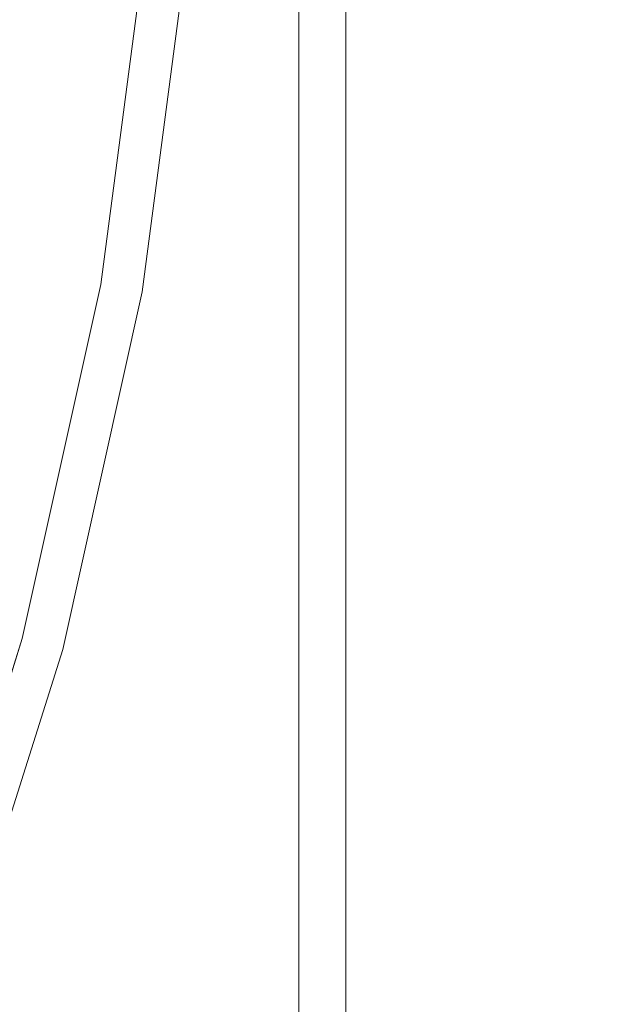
# Model space of a CAD drawing. Header units: inches. Extents: x -412 to -304, y -62 to 18.
# Tile 117 of 256: x -356.38 to -356.134, y -47.667 to -47.251. Entities that reach past the tile are written whole.
import ezdxf

# ---------------------------------------------------------------- set-up
doc = ezdxf.new("R2010")
doc.units = ezdxf.units.IN
doc.header["$LTSCALE"] = 32
doc.header["$MEASUREMENT"] = 0
for name, color, linetype, lineweight in [('Black', 7, 'Continuous', 18), ('DashLine', 7, 'Continuous', 13), ('Drawing', 7, 'Continuous', 18), ('Metal_MP', 7, 'Continuous', 5), ('None', 7, 'Continuous', 18), ('SolidLine', 7, 'Continuous', 15), ('TIMotion-Frame', 7, 'Continuous', 18), ('Wood_1-H', 7, 'Continuous', 13)]:
    doc.layers.add(name, color=color, linetype=linetype, lineweight=lineweight)

# ---------------------------------------------------------------- blocks, each defined once
blk = doc.blocks.new('Group-20')
at = {"layer": 'Black'}
for points in [[(-34.54794, 16.53613, 28.9791), (34.54794, 16.53613, 28.9791), (34.54794, -16.53613, 28.9791), (-34.54794, -16.53613, 28.9791)], [(-34.54794, 16.53613, 27.70079), (34.54794, 16.53613, 27.70079), (34.54794, -16.53613, 27.70079), (-34.54794, -16.53613, 27.70079)]]:
    blk.add_3dface(points, dxfattribs=at)
at = {"layer": 'Wood_1-H'}
for points in [[(-35.96494, 17.95313, 28.99879), (35.96494, 17.95313, 28.99879), (35.96494, -17.95313, 28.99879), (-35.96494, -17.95313, 28.99879)], [(-35.96494, 17.95313, 28.9791), (35.96494, 17.95313, 28.9791), (35.96494, -17.95313, 28.9791), (-35.96494, -17.95313, 28.9791)]]:
    blk.add_3dface(points, dxfattribs=at)
blk = doc.blocks.new('MPHtAdjColumn (3D)')
at = {"layer": 'Metal_MP'}
for points, invisible_edges in [([(-0.30458, 1.72735, 2.3125), (-0.30458, 1.72735, 23.4936), (-0.15287, 1.74733, 23.4936), (-0.15287, 1.74733, 2.3125)], 5), ([(-0.15287, 1.74733, 23.4936), (-0.30458, 1.72735, 23.4936), (-0.2839, 1.6101, 23.4936), (-0.14249, 1.62872, 23.4936)], 10), ([(-0.14249, 1.62872, 2.3125), (-0.2839, 1.6101, 2.3125), (-0.30458, 1.72735, 2.3125), (-0.15287, 1.74733, 2.3125)], 10), ([(-0.45397, 1.69423, 2.3125), (-0.45397, 1.69423, 23.4936), (-0.30458, 1.72735, 23.4936), (-0.30458, 1.72735, 2.3125)], 5), ([(-0.30458, 1.72735, 23.4936), (-0.45397, 1.69423, 23.4936), (-0.42315, 1.57923, 23.4936), (-0.2839, 1.6101, 23.4936)], 10), ([(-0.2839, 1.6101, 2.3125), (-0.42315, 1.57923, 2.3125), (-0.45397, 1.69423, 2.3125), (-0.30458, 1.72735, 2.3125)], 10), ([(-0.5999, 1.64822, 2.3125), (-0.5999, 1.64822, 23.4936), (-0.45397, 1.69423, 23.4936), (-0.45397, 1.69423, 2.3125)], 5), ([(-0.55918, 1.53634, 23.4936), (-0.42315, 1.57923, 23.4936), (-0.45397, 1.69423, 23.4936), (-0.5999, 1.64822, 23.4936)], 10), ([(-0.5999, 1.64822, 2.3125), (-0.45397, 1.69423, 2.3125), (-0.42315, 1.57923, 2.3125), (-0.55918, 1.53634, 2.3125)], 10)]:
    blk.add_3dface(points, dxfattribs=dict(at, invisible_edges=invisible_edges))
blk = doc.blocks.new('MPHtAdjLeg-16 (3D)')
at = {"layer": 'DashLine', "color": 7}
blk.add_blockref('MPHtAdjColumn (3D)', (0, 0), dxfattribs=at)
blk = doc.blocks.new('MpHtAdjBase-3 (3D)')
at = {"layer": 'Black', "color": 7, "xscale": -1}
blk.add_blockref('MPHtAdjLeg-16 (3D)', (21.55512, 0), dxfattribs=at)
blk = doc.blocks.new('MPHtAdjLegCoverNoPower (3D)')
at = {"layer": 'Black'}
for points, invisible_edges in [([(0.15441, 1.76491, 23.4936), (0.30764, 1.74474, 23.4936), (0.27346, 1.55088, 23.4936), (0.13725, 1.56881, 23.4936)], 10), ([(0.30764, 1.74474, 23.59203), (0.15441, 1.76491, 23.59203), (0.14755, 1.68647, 23.67077), (0.29397, 1.66719, 23.67077)], 10), ([(0.15441, 1.76491, 23.4936), (0.15441, 1.76491, 23.59203), (0.30764, 1.74474, 23.59203), (0.30764, 1.74474, 23.4936)], 5), ([(0.40759, 1.52114, 23.4936), (0.27346, 1.55088, 23.4936), (0.30764, 1.74474, 23.4936), (0.45854, 1.71129, 23.4936)], 10), ([(0.45854, 1.71129, 23.59203), (0.30764, 1.74474, 23.59203), (0.29397, 1.66719, 23.67077), (0.43816, 1.63523, 23.67077)], 10), ([(0.30764, 1.74474, 23.4936), (0.30764, 1.74474, 23.59203), (0.45854, 1.71129, 23.59203), (0.45854, 1.71129, 23.4936)], 5), ([(0.45854, 1.71129, 23.4936), (0.60594, 1.66481, 23.4936), (0.53861, 1.47983, 23.4936), (0.40759, 1.52114, 23.4936)], 10), ([(0.60594, 1.66481, 23.59203), (0.45854, 1.71129, 23.59203), (0.43816, 1.63523, 23.67077), (0.57901, 1.59082, 23.67077)], 10), ([(0.45854, 1.71129, 23.4936), (0.45854, 1.71129, 23.59203), (0.60594, 1.66481, 23.59203), (0.60594, 1.66481, 23.4936)], 5)]:
    blk.add_3dface(points, dxfattribs=dict(at, invisible_edges=invisible_edges))
blk = doc.blocks.new('TL9-Upper (3D)')
at = {"layer": 'TIMotion-Frame'}
for points, invisible_edges in [([(1.93114, 5.73029, -2.10323), (1.94522, 5.74439, -2.09628), (1.94935, -1.33858, -2.09403)], 10), ([(1.92732, 5.72647, -2.10512), (1.93114, 5.73029, -2.10323), (1.93129, -1.33858, -2.1035)], 10), ([(1.94935, -1.33858, -2.09403), (1.93129, -1.33858, -2.1035), (1.93114, 5.73029, -2.10323)], 10), ([(1.92367, 5.72282, -2.10692), (1.92732, 5.72647, -2.10512), (1.93129, -1.33858, -2.1035)], 10), ([(1.91237, 5.71152, -2.11114), (1.92367, 5.72282, -2.10692), (1.93129, -1.33858, -2.1035)], 10), ([(1.90877, 5.70791, -2.11249), (1.91237, 5.71152, -2.11114), (1.91247, -1.33858, -2.11138)], 10), ([(1.93129, -1.33858, -2.1035), (1.91247, -1.33858, -2.11138), (1.91237, 5.71152, -2.11114)], 10), ([(1.90285, 5.702, -2.1147), (1.90877, 5.70791, -2.11249), (1.91247, -1.33858, -2.11138)], 10), ([(1.89291, 5.6921, -2.11724), (1.90285, 5.702, -2.1147), (1.91247, -1.33858, -2.11138)], 10), ([(1.88957, 5.68877, -2.1181), (1.89291, 5.6921, -2.11724), (1.89304, -1.33858, -2.11761)], 10), ([(1.91247, -1.33858, -2.11138), (1.89304, -1.33858, -2.11761), (1.89291, 5.6921, -2.11724)], 10), ([(1.87595, 5.6752, -2.12159), (1.88957, 5.68877, -2.1181), (1.89304, -1.33858, -2.11761)], 10), ([(1.87306, 5.67229, -2.122), (1.87595, 5.6752, -2.12159), (1.89304, -1.33858, -2.11761)], 10), ([(1.87006, 5.66929, -2.12243), (1.87306, 5.67229, -2.122), (1.87315, -1.33858, -2.12214)], 10), ([(1.89304, -1.33858, -2.11761), (1.87315, -1.33858, -2.12214), (1.87306, 5.67229, -2.122)], 10), ([(1.85289, 5.65209, -2.12488), (1.87006, 5.66929, -2.12243), (1.87315, -1.33858, -2.12214)], 10), ([(1.83256, 5.63175, -2.1259), (1.8503, 5.64949, -2.1251), (1.85294, -1.33858, -2.12494)], 10), ([(1.85294, -1.33858, -2.12494), (1.8503, 5.64949, -2.1251), (1.85182, 5.65102, -2.12503)], 9), ([(1.85182, 5.65102, -2.12503), (1.85289, 5.65209, -2.12488), (1.85294, -1.33858, -2.12494)], 10), ([(1.87315, -1.33858, -2.12214), (1.85294, -1.33858, -2.12494), (1.85289, 5.65209, -2.12488)], 10), ([(1.83073, 5.62992, -2.12598), (1.83071, -1.33858, -2.12598), (1.81092, -1.33858, -2.12598), (1.81092, 5.49213, -2.12598)], 8), ([(1.83256, -1.33858, -2.12598), (1.83071, -1.33858, -2.12598), (1.83073, 5.62992, -2.12598)], 8), ([(1.83073, 5.62992, -2.12598), (1.83256, 5.63175, -2.1259), (1.83256, -1.33858, -2.12598)], 10), ([(1.85294, -1.33858, -2.12494), (1.83256, -1.33858, -2.12598), (1.83256, 5.63175, -2.1259)], 10)]:
    blk.add_3dface(points, dxfattribs=dict(at, invisible_edges=invisible_edges))
for points in [[(-1.81112, -1.33858, -2.28346), (-1.81112, 5.49213, -2.28346), (1.81092, 5.49213, -2.28346), (1.81092, -1.33858, -2.28346)], [(1.81092, 5.49213, -2.28346), (1.81092, 5.49213, -2.12598), (1.81092, -1.33858, -2.12598), (1.81092, -1.33858, -2.28346)], [(-2.06693, -1.0315, -0.29528), (2.06693, -1.0315, -0.29528), (2.06693, 5.15748, -0.29528), (-2.06693, 5.15748, -0.29528)]]:
    blk.add_3dface(points, dxfattribs=at)
blk = doc.blocks.new('TEK04-Frame (3D)')
at = {"layer": 'DashLine', "color": 7, "rotation": 270}
blk.add_blockref('TL9-Upper (3D)', (-0.01952, 0, 0.21654), dxfattribs=at)
blk = doc.blocks.new('Group-23')
at = {"layer": 'None'}
blk.add_blockref('Group-20', (0, 0), dxfattribs=at)
at = {"layer": 'SolidLine', "color": 7}
for name, p in [('MpHtAdjBase-3 (3D)', (0, 0)), ('MPHtAdjLegCoverNoPower (3D)', (21.55512, 0))]:
    blk.add_blockref(name, p, dxfattribs=at)
at = {"layer": 'SolidLine', "color": 7, "rotation": 180}
blk.add_blockref('TEK04-Frame (3D)', (21.55512, 0, 27.70079), dxfattribs=at)
blk = doc.blocks.new('MP Ht Adju Rect Table (3D)')
at = {"layer": 'None'}
blk.add_blockref('Group-23', (0, 0), dxfattribs=at)
at = {"layer": 'Drawing', "color": 0, "flags": 1}
for tag in ['Tag', 'Catalog', 'Option1', 'Option2', 'Option3', 'Option4', 'Option5', 'Option6', 'Option7', 'Option8', 'Option9', 'Option10', 'Option11', 'Option12', 'Custom', 'FinishGroup', 'Discount', 'Item2', 'Item3', 'Item6', 'Item9', 'Item10', 'Item12', 'Item13', 'Item16', 'Item19', 'Item20', 'Item21', 'Item22', 'Item23', 'Item24', 'Item25', 'Item8', 'Item18', 'Item1', 'Item4', 'Item5', 'Item7', 'Item11', 'Item14', 'Item15', 'Item17']:
    blk.add_attdef(tag, (-16.60664, -46.53056), '', height=0.00709, dxfattribs=at)

msp = doc.modelspace()

# ---------------------------------------------------------------- block references
at = {"layer": 'Drawing', "rotation": 270}
msp.add_blockref('MP Ht Adju Rect Table (3D)', (-358.07283, -25.50309), dxfattribs=at)

doc.saveas('drawing.dxf')
